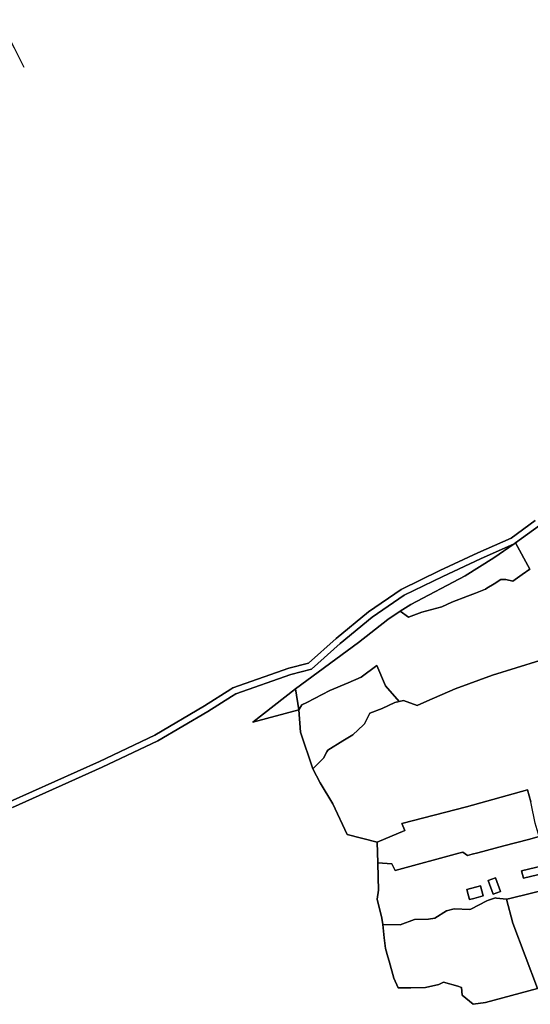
# Model space of a CAD drawing. Extents: x 463979 to 467979, y 555064 to 557157.
# Tile 30 of 82: x 466618 to 466868, y 555126 to 555608. Entities that reach past the tile are written whole.
import ezdxf

# ---------------------------------------------------------------- set-up
doc = ezdxf.new("R2010")
doc.units = 0
doc.header["$MEASUREMENT"] = 0
doc.layers.add('OS MAP', color=7, linetype='Continuous')

msp = doc.modelspace()

# ---------------------------------------------------------------- linework, layer by layer
at = {"layer": 'OS MAP'}
for p, q in [((466754.65, 555269.86), (466753.07, 555280.06)), ((466792.98, 555205.03), (466793.29, 555194.92))]:
    msp.add_line(p, q, dxfattribs=at)
for points in [[(466608.45, 555607.51), (466608.87, 555606.23), (466615.33, 555593.77), (466620.06, 555584.28)], [(466613.34, 555224.93), (466657.16, 555244.58), (466684.18, 555257.36), (466708.57, 555271.68), (466721.46, 555279.89), (466722.41, 555280.49), (466749.79, 555290.11), (466759.38, 555292.59), (466772.96, 555304.7), (466788.78, 555317.67), (466804.75, 555328.62), (466823.79, 555337.91), (466842.4, 555346.59), (466858.58, 555353.82), (466870.36, 555362.37)], [(466613.34, 555224.93), (466657.16, 555244.58), (466684.18, 555257.36), (466708.57, 555271.68), (466721.46, 555279.89), (466722.41, 555280.49), (466749.79, 555290.11), (466759.38, 555292.59), (466772.96, 555304.7), (466788.78, 555317.67), (466804.75, 555328.62), (466823.79, 555337.91), (466842.4, 555346.59), (466858.58, 555353.82), (466870.36, 555362.37)], [(466870.36, 555362.37), (466858.58, 555353.82), (466842.4, 555346.59), (466823.79, 555337.91), (466804.75, 555328.62), (466788.78, 555317.67), (466772.96, 555304.7), (466759.38, 555292.59), (466749.79, 555290.11), (466722.41, 555280.49), (466721.46, 555279.89), (466708.57, 555271.68), (466684.18, 555257.36), (466657.16, 555244.58), (466613.34, 555224.93)], [(466614.58, 555222.05), (466658.47, 555241.73), (466685.65, 555254.59), (466710.2, 555269.01), (466721.65, 555276.3), (466723.79, 555277.66), (466750.7, 555287.11), (466760.9, 555289.75), (466774.99, 555302.32), (466790.66, 555315.16), (466806.33, 555325.9), (466825.15, 555335.08), (466843.7, 555343.74), (466860.16, 555351.09), (466860.82, 555351.57), (466872.43, 555360)], [(466872.43, 555360), (466860.82, 555351.57), (466867.76, 555338.55), (466864.1, 555336.03), (466859.4, 555332.79), (466856, 555333.56), (466853.65, 555333.56), (466850.32, 555331.48), (466846.79, 555329.29), (466846.07, 555328.84), (466841.13, 555326.94), (466837.19, 555325.43), (466829.61, 555322.54), (466824.65, 555320.18), (466814.98, 555317.55), (466808.44, 555315.19), (466804.36, 555318.01), (466798.18, 555313.97), (466783.88, 555302.7), (466753.07, 555280.06), (466754.65, 555269.86), (466756.19, 555272.19), (466758.55, 555273.41), (466769.78, 555279.18), (466778.9, 555283.05), (466785.19, 555285.72), (466792.9, 555291.42), (466797.04, 555281.53), (466803.79, 555273.86), (466805.91, 555274.31), (466812.65, 555271.97), (466817.31, 555274.06), (466831.17, 555280.08), (466849.44, 555286.76), (466872.7, 555293.87)], [(466872.43, 555360), (466860.82, 555351.57), (466867.76, 555338.55), (466864.1, 555336.03), (466859.4, 555332.79), (466856, 555333.56), (466853.65, 555333.56), (466850.32, 555331.48), (466846.79, 555329.29), (466846.07, 555328.84), (466841.13, 555326.94), (466837.19, 555325.43), (466829.61, 555322.54), (466824.65, 555320.18), (466814.98, 555317.55), (466808.44, 555315.19), (466804.36, 555318.01), (466798.18, 555313.97), (466783.88, 555302.7), (466753.07, 555280.06), (466754.65, 555269.86), (466756.19, 555272.19), (466758.55, 555273.41), (466769.78, 555279.18), (466778.9, 555283.05), (466785.19, 555285.72), (466792.9, 555291.42), (466797.04, 555281.53), (466803.79, 555273.86), (466805.91, 555274.31), (466812.65, 555271.97), (466817.31, 555274.06), (466831.17, 555280.08), (466849.44, 555286.76), (466872.7, 555293.87)], [(466804.36, 555318.01), (466808.44, 555315.19), (466814.98, 555317.55), (466824.65, 555320.18), (466829.61, 555322.54), (466837.19, 555325.43), (466841.13, 555326.94), (466846.07, 555328.84), (466846.79, 555329.29), (466850.32, 555331.48), (466853.65, 555333.56), (466856, 555333.56), (466859.4, 555332.79), (466864.1, 555336.03), (466867.76, 555338.55), (466860.82, 555351.57), (466860.16, 555351.09), (466850.2, 555344.21), (466836.17, 555335.44), (466809.46, 555321.34), (466804.36, 555318.01)], [(466860.82, 555351.57), (466867.76, 555338.55), (466864.1, 555336.03), (466859.4, 555332.79), (466856, 555333.56), (466853.65, 555333.56), (466850.32, 555331.48), (466846.79, 555329.29), (466846.07, 555328.84), (466841.13, 555326.94), (466837.19, 555325.43), (466829.61, 555322.54), (466824.65, 555320.18), (466814.98, 555317.55), (466808.44, 555315.19), (466804.36, 555318.01)], [(466804.36, 555318.01), (466808.44, 555315.19), (466814.98, 555317.55), (466824.65, 555320.18), (466829.61, 555322.54), (466837.19, 555325.43), (466841.13, 555326.94), (466846.07, 555328.84), (466846.79, 555329.29), (466850.32, 555331.48), (466853.65, 555333.56), (466856, 555333.56), (466859.4, 555332.79), (466864.1, 555336.03), (466867.76, 555338.55), (466860.82, 555351.57), (466860.16, 555351.09), (466850.2, 555344.21), (466836.17, 555335.44), (466809.46, 555321.34), (466804.36, 555318.01)], [(466871.45, 555133.4), (466846.05, 555126.56), (466839.98, 555125.68), (466834.62, 555130.1), (466834.25, 555133.83), (466832.53, 555134.54), (466825.48, 555136.55), (466823.21, 555135.38), (466816.66, 555133.91), (466809.52, 555133.72), (466803.24, 555133.71), (466801.14, 555138.49), (466798.95, 555146.83), (466798.25, 555148.87), (466797.09, 555152.97), (466796.41, 555158.26), (466795.86, 555164.74), (466795.27, 555167.77), (466792.97, 555177.1), (466793.75, 555181.55), (466793.5, 555187.91), (466793.29, 555194.92), (466792.98, 555205.03), (466778.29, 555208.77), (466771.33, 555223.71), (466765.15, 555234.12), (466761.54, 555240.94), (466755.47, 555258.91), (466754.65, 555269.86), (466732.17, 555263.81), (466753.07, 555280.06), (466783.88, 555302.7), (466798.18, 555313.97), (466804.36, 555318.01), (466809.46, 555321.34), (466836.17, 555335.44), (466850.2, 555344.21), (466860.16, 555351.09), (466843.7, 555343.74), (466825.15, 555335.08), (466806.33, 555325.9), (466790.66, 555315.16), (466774.99, 555302.32), (466760.9, 555289.75), (466750.7, 555287.11), (466723.79, 555277.66), (466721.65, 555276.3), (466710.2, 555269.01), (466685.65, 555254.59), (466658.47, 555241.73), (466614.58, 555222.05)], [(466871.45, 555133.4), (466846.05, 555126.56), (466839.98, 555125.68), (466834.62, 555130.1), (466834.25, 555133.83), (466832.53, 555134.54), (466825.48, 555136.55), (466823.21, 555135.38), (466816.66, 555133.91), (466809.52, 555133.72), (466803.24, 555133.71), (466801.14, 555138.49), (466798.95, 555146.83), (466798.25, 555148.87), (466797.09, 555152.97), (466796.41, 555158.26), (466795.86, 555164.74), (466795.27, 555167.77), (466792.97, 555177.1), (466793.75, 555181.55), (466793.5, 555187.91), (466793.29, 555194.92), (466792.98, 555205.03), (466778.29, 555208.77), (466771.33, 555223.71), (466765.15, 555234.12), (466761.54, 555240.94), (466755.47, 555258.91), (466754.65, 555269.86), (466732.17, 555263.81), (466753.07, 555280.06), (466783.88, 555302.7), (466798.18, 555313.97), (466804.36, 555318.01), (466809.46, 555321.34), (466836.17, 555335.44), (466850.2, 555344.21), (466860.16, 555351.09), (466843.7, 555343.74), (466825.15, 555335.08), (466806.33, 555325.9), (466790.66, 555315.16), (466774.99, 555302.32), (466760.9, 555289.75), (466750.7, 555287.11), (466723.79, 555277.66), (466721.65, 555276.3), (466710.2, 555269.01), (466685.65, 555254.59), (466658.47, 555241.73), (466614.58, 555222.05)], [(466804.36, 555318.01), (466809.46, 555321.34), (466836.17, 555335.44), (466850.2, 555344.21), (466860.16, 555351.09)], [(466753.07, 555280.06), (466783.88, 555302.7), (466798.18, 555313.97), (466804.36, 555318.01)], [(466872.7, 555293.87), (466849.44, 555286.76), (466831.17, 555280.08), (466817.31, 555274.06), (466812.65, 555271.97), (466805.91, 555274.31), (466803.79, 555273.86), (466801.61, 555273.4), (466795.52, 555270.5), (466789.43, 555268.08), (466787.7, 555264.64), (466786.87, 555262.99), (466786.36, 555262.51), (466781.11, 555257.59), (466776.29, 555254.65), (466768.9, 555250.12), (466768.44, 555249.24), (466766.83, 555246.11), (466761.54, 555240.94), (466765.15, 555234.12), (466771.33, 555223.71), (466778.29, 555208.77), (466792.98, 555205.03), (466806.59, 555210.7), (466805.08, 555214.17), (466836.85, 555222.38), (466866.56, 555230.61), (466868.27, 555224.71)], [(466872.7, 555293.87), (466849.44, 555286.76), (466831.17, 555280.08), (466817.31, 555274.06), (466812.65, 555271.97), (466805.91, 555274.31), (466803.79, 555273.86), (466801.61, 555273.4), (466795.52, 555270.5), (466789.43, 555268.08), (466787.7, 555264.64), (466786.87, 555262.99), (466786.36, 555262.51), (466781.11, 555257.59), (466776.29, 555254.65), (466768.9, 555250.12), (466768.44, 555249.24), (466766.83, 555246.11), (466761.54, 555240.94), (466765.15, 555234.12), (466771.33, 555223.71), (466778.29, 555208.77), (466792.98, 555205.03), (466806.59, 555210.7), (466805.08, 555214.17), (466836.85, 555222.38), (466866.56, 555230.61), (466868.27, 555224.71)], [(466803.79, 555273.86), (466805.91, 555274.31), (466812.65, 555271.97), (466817.31, 555274.06), (466831.17, 555280.08), (466849.44, 555286.76), (466872.7, 555293.87), (466874.73, 555294.74)], [(466761.54, 555240.94), (466766.83, 555246.11), (466768.44, 555249.24), (466768.9, 555250.12), (466776.29, 555254.65), (466781.11, 555257.59), (466786.36, 555262.51), (466786.87, 555262.99), (466787.7, 555264.64), (466789.43, 555268.08), (466795.52, 555270.5), (466801.61, 555273.4), (466803.79, 555273.86), (466797.04, 555281.53), (466792.9, 555291.42), (466785.19, 555285.72), (466778.9, 555283.05), (466769.78, 555279.18), (466758.55, 555273.41), (466756.19, 555272.19), (466754.65, 555269.86), (466755.47, 555258.91), (466761.54, 555240.94)], [(466754.65, 555269.86), (466756.19, 555272.19), (466758.55, 555273.41), (466769.78, 555279.18), (466778.9, 555283.05), (466785.19, 555285.72), (466792.9, 555291.42), (466797.04, 555281.53), (466803.79, 555273.86)], [(466761.54, 555240.94), (466766.83, 555246.11), (466768.44, 555249.24), (466768.9, 555250.12), (466776.29, 555254.65), (466781.11, 555257.59), (466786.36, 555262.51), (466786.87, 555262.99), (466787.7, 555264.64), (466789.43, 555268.08), (466795.52, 555270.5), (466801.61, 555273.4), (466803.79, 555273.86), (466797.04, 555281.53), (466792.9, 555291.42), (466785.19, 555285.72), (466778.9, 555283.05), (466769.78, 555279.18), (466758.55, 555273.41), (466756.19, 555272.19), (466754.65, 555269.86), (466755.47, 555258.91), (466761.54, 555240.94)], [(466753.07, 555280.06), (466732.17, 555263.81), (466754.65, 555269.86), (466753.07, 555280.06)], [(466753.07, 555280.06), (466732.17, 555263.81), (466754.65, 555269.86)], [(466753.07, 555280.06), (466732.17, 555263.81), (466754.65, 555269.86), (466753.07, 555280.06)], [(466761.54, 555240.94), (466755.47, 555258.91), (466754.65, 555269.86)], [(466761.54, 555240.94), (466766.83, 555246.11), (466768.44, 555249.24), (466768.9, 555250.12), (466776.29, 555254.65), (466781.11, 555257.59), (466786.36, 555262.51), (466786.87, 555262.99), (466787.7, 555264.64), (466789.43, 555268.08), (466795.52, 555270.5), (466801.61, 555273.4), (466803.79, 555273.86)], [(466792.98, 555205.03), (466778.29, 555208.77), (466771.33, 555223.71), (466765.15, 555234.12), (466761.54, 555240.94)], [(466793.29, 555194.92), (466800.21, 555194.46), (466801.84, 555191.23), (466833.01, 555199.59), (466835.04, 555200.13), (466837.29, 555198.56), (466839.55, 555199.15), (466842.36, 555199.88), (466855.1, 555203.19), (466867.14, 555206.31), (466872.3, 555207.81), (466870.36, 555214.28), (466868.47, 555224.02), (466868.27, 555224.71), (466866.56, 555230.61), (466836.85, 555222.38), (466805.08, 555214.17), (466806.59, 555210.7), (466792.98, 555205.03), (466793.29, 555194.92)], [(466868.27, 555224.71), (466866.56, 555230.61), (466836.85, 555222.38), (466805.08, 555214.17), (466806.59, 555210.7), (466792.98, 555205.03)], [(466793.29, 555194.92), (466800.21, 555194.46), (466801.84, 555191.23), (466833.01, 555199.59), (466835.04, 555200.13), (466837.29, 555198.56), (466839.55, 555199.15), (466842.36, 555199.88), (466855.1, 555203.19), (466867.14, 555206.31), (466872.3, 555207.81), (466870.36, 555214.28), (466868.47, 555224.02), (466868.27, 555224.71), (466866.56, 555230.61), (466836.85, 555222.38), (466805.08, 555214.17), (466806.59, 555210.7), (466792.98, 555205.03), (466793.29, 555194.92)], [(466872.3, 555207.81), (466867.14, 555206.31), (466855.1, 555203.19), (466842.36, 555199.88), (466839.55, 555199.15), (466837.29, 555198.56), (466835.04, 555200.13), (466833.01, 555199.59), (466801.84, 555191.23), (466800.21, 555194.46), (466793.29, 555194.92), (466793.5, 555187.91), (466793.75, 555181.55), (466792.97, 555177.1), (466795.27, 555167.77), (466795.86, 555164.74)], [(466872.3, 555207.81), (466867.14, 555206.31), (466855.1, 555203.19), (466842.36, 555199.88), (466839.55, 555199.15), (466837.29, 555198.56), (466835.04, 555200.13), (466833.01, 555199.59), (466801.84, 555191.23), (466800.21, 555194.46), (466793.29, 555194.92), (466793.5, 555187.91), (466793.75, 555181.55), (466792.97, 555177.1), (466795.27, 555167.77), (466795.86, 555164.74)], [(466793.29, 555194.92), (466800.21, 555194.46), (466801.84, 555191.23), (466833.01, 555199.59), (466835.04, 555200.13), (466837.29, 555198.56), (466839.55, 555199.15), (466842.36, 555199.88), (466855.1, 555203.19), (466867.14, 555206.31), (466872.3, 555207.81)], [(466926.55, 555202.15), (466864.6, 555187.41), (466864.17, 555189.25), (466863.74, 555191.05), (466912.55, 555202.66)], [(466926.55, 555202.15), (466864.6, 555187.41), (466864.17, 555189.25), (466863.74, 555191.05), (466912.55, 555202.66)], [(466912.55, 555202.66), (466863.74, 555191.05), (466864.17, 555189.25), (466864.6, 555187.41), (466926.55, 555202.15)], [(466793.29, 555194.92), (466793.5, 555187.91), (466793.75, 555181.55), (466792.97, 555177.1), (466795.27, 555167.77), (466795.86, 555164.74)], [(466849.75, 555179.61), (466853.34, 555180.86), (466851.03, 555187.51), (466847.43, 555186.25), (466849.75, 555179.61)], [(466849.75, 555179.61), (466853.34, 555180.86), (466851.03, 555187.51), (466847.43, 555186.25), (466849.75, 555179.61)], [(466849.75, 555179.61), (466847.43, 555186.25), (466851.03, 555187.51), (466853.34, 555180.86), (466849.75, 555179.61)], [(466795.86, 555164.74), (466804.27, 555164.6), (466811.32, 555167.14), (466818.23, 555167.42), (466821.33, 555167.86), (466826.97, 555171.48), (466830.79, 555172.39), (466838.41, 555172.07), (466838.86, 555172.31), (466846.67, 555176.38), (466847.49, 555176.64), (466850.97, 555177.76), (466851.46, 555177.7), (466856.32, 555177.1), (466858.01, 555177.51), (466898.47, 555187.45)], [(466795.86, 555164.74), (466804.27, 555164.6), (466811.32, 555167.14), (466818.23, 555167.42), (466821.33, 555167.86), (466826.97, 555171.48), (466830.79, 555172.39), (466838.41, 555172.07), (466838.86, 555172.31), (466846.67, 555176.38), (466847.49, 555176.64), (466850.97, 555177.76), (466851.46, 555177.7), (466856.32, 555177.1), (466858.01, 555177.51), (466898.47, 555187.45)], [(466840.36, 555177.49), (466845.01, 555178.75), (466843.67, 555183.66), (466836.88, 555181.82), (466837.69, 555178.82), (466838.21, 555176.91), (466840.36, 555177.49)], [(466838.21, 555176.91), (466840.36, 555177.49), (466845.01, 555178.75), (466843.67, 555183.66), (466836.88, 555181.82), (466837.69, 555178.82), (466838.21, 555176.91)], [(466840.36, 555177.49), (466838.21, 555176.91), (466837.69, 555178.82), (466836.88, 555181.82), (466843.67, 555183.66), (466845.01, 555178.75), (466840.36, 555177.49)], [(466856.32, 555177.1), (466859.52, 555165.4), (466871.45, 555133.4), (466876.1, 555134.83), (466907.7, 555143.45), (466912.41, 555144.93), (466901.71, 555179.32), (466899.95, 555181.12), (466898.47, 555187.45), (466858.01, 555177.51), (466856.32, 555177.1)], [(466856.32, 555177.1), (466858.01, 555177.51), (466898.47, 555187.45), (466899.95, 555181.12), (466901.71, 555179.32)], [(466856.32, 555177.1), (466859.52, 555165.4), (466871.45, 555133.4), (466876.1, 555134.83), (466907.7, 555143.45), (466912.41, 555144.93), (466901.71, 555179.32), (466899.95, 555181.12), (466898.47, 555187.45), (466858.01, 555177.51), (466856.32, 555177.1)], [(466795.86, 555164.74), (466796.41, 555158.26), (466797.09, 555152.97), (466798.25, 555148.87), (466798.95, 555146.83), (466801.14, 555138.49), (466803.24, 555133.71), (466809.52, 555133.72), (466816.66, 555133.91), (466823.21, 555135.38), (466825.48, 555136.55), (466832.53, 555134.54), (466834.25, 555133.83), (466834.62, 555130.1), (466839.98, 555125.68), (466846.05, 555126.56), (466871.45, 555133.4), (466859.52, 555165.4), (466856.32, 555177.1), (466851.46, 555177.7), (466850.97, 555177.76), (466847.49, 555176.64), (466846.67, 555176.38), (466838.86, 555172.31), (466838.41, 555172.07), (466830.79, 555172.39), (466826.97, 555171.48), (466821.33, 555167.86), (466818.23, 555167.42), (466811.32, 555167.14), (466804.27, 555164.6), (466795.86, 555164.74)], [(466795.86, 555164.74), (466804.27, 555164.6), (466811.32, 555167.14), (466818.23, 555167.42), (466821.33, 555167.86), (466826.97, 555171.48), (466830.79, 555172.39), (466838.41, 555172.07), (466838.86, 555172.31), (466846.67, 555176.38), (466847.49, 555176.64), (466850.97, 555177.76), (466851.46, 555177.7), (466856.32, 555177.1)], [(466795.86, 555164.74), (466796.41, 555158.26), (466797.09, 555152.97), (466798.25, 555148.87), (466798.95, 555146.83), (466801.14, 555138.49), (466803.24, 555133.71), (466809.52, 555133.72), (466816.66, 555133.91), (466823.21, 555135.38), (466825.48, 555136.55), (466832.53, 555134.54), (466834.25, 555133.83), (466834.62, 555130.1), (466839.98, 555125.68), (466846.05, 555126.56), (466871.45, 555133.4), (466859.52, 555165.4), (466856.32, 555177.1), (466851.46, 555177.7), (466850.97, 555177.76), (466847.49, 555176.64), (466846.67, 555176.38), (466838.86, 555172.31), (466838.41, 555172.07), (466830.79, 555172.39), (466826.97, 555171.48), (466821.33, 555167.86), (466818.23, 555167.42), (466811.32, 555167.14), (466804.27, 555164.6), (466795.86, 555164.74)], [(466871.45, 555133.4), (466859.52, 555165.4), (466856.32, 555177.1)], [(466795.86, 555164.74), (466796.41, 555158.26), (466797.09, 555152.97), (466798.25, 555148.87), (466798.95, 555146.83), (466801.14, 555138.49), (466803.24, 555133.71), (466809.52, 555133.72), (466816.66, 555133.91), (466823.21, 555135.38), (466825.48, 555136.55), (466832.53, 555134.54), (466834.25, 555133.83), (466834.62, 555130.1), (466839.98, 555125.68), (466846.05, 555126.56), (466871.45, 555133.4)]]:
    msp.add_lwpolyline(points, dxfattribs=at)

doc.saveas('drawing.dxf')
